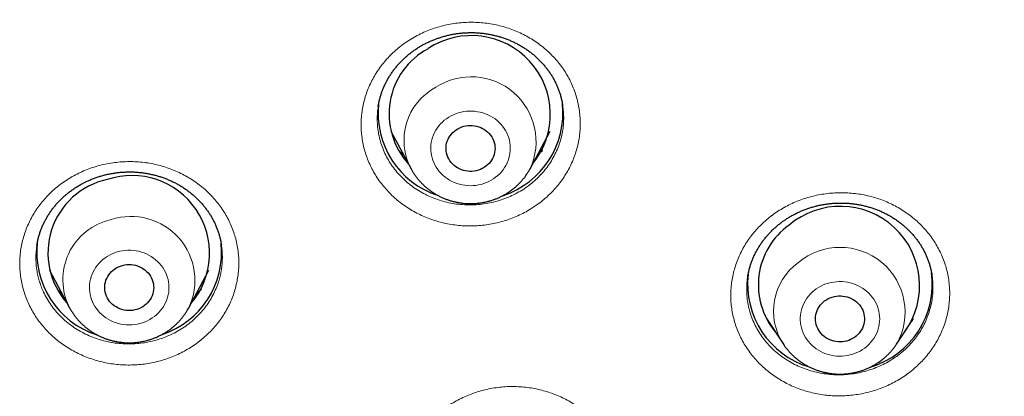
# Model space of a CAD drawing. Header units: millimetres. Extents: x 8 to 436, y 12 to 763.
# Tile 177 of 256: x 237 to 255, y 684 to 691. Entities that reach past the tile are written whole.
import ezdxf

# ---------------------------------------------------------------- set-up
doc = ezdxf.new("R2010")
doc.units = ezdxf.units.MM

msp = doc.modelspace()

# ---------------------------------------------------------------- linework, layer by layer
at = {"color": 7, "linetype": 'Continuous', "lineweight": 30}
for p, q in [((246.734, 689.185), (246.734, 689.187)), ((243.578, 688.716), (243.948, 688.024)), ((246.135, 688.024), (246.505, 688.716)), ((237.078, 686.611), (237.078, 686.609)), ((240.465, 686.621), (240.465, 686.623)), ((237.309, 686.157), (237.678, 685.465)), ((239.866, 685.465), (240.235, 686.157)), ((253.517, 686.059), (253.517, 686.062)), ((239.866, 685.465), (239.864, 685.463)), ((250.479, 685.267), (250.788, 684.797)), ((252.866, 684.797), (253.175, 685.267)), ((250.517, 685.209), (250.506, 685.22))]:
    msp.add_line(p, q, dxfattribs=at)
at = {"color": 252, "linetype": 'Continuous', "lineweight": 0}
for p, q in [((239.864, 685.463), (239.853, 685.443)), ((250.514, 685.213), (250.505, 685.222)), ((253.158, 685.235), (253.148, 685.226))]:
    msp.add_line(p, q, dxfattribs=at)
at = {"color": 252, "linetype": 'Continuous', "lineweight": 0, "flags": 128}
for points in [[(245.421, 687.81), (245.463, 687.836), (245.503, 687.865), (245.541, 687.896), (245.577, 687.93), (245.61, 687.966), (245.64, 688.004), (245.668, 688.043), (245.692, 688.085), (245.713, 688.128), (245.732, 688.172), (245.747, 688.217), (245.758, 688.263), (245.766, 688.31), (245.771, 688.357), (245.772, 688.405), (245.77, 688.452), (245.764, 688.499), (245.755, 688.546), (245.742, 688.592), (245.726, 688.636), (245.707, 688.68), (245.684, 688.723), (245.659, 688.764), (245.631, 688.803), (245.599, 688.84), (245.566, 688.875), (245.529, 688.908), (245.491, 688.938), (245.45, 688.966), (245.407, 688.991), (245.362, 689.014), (245.316, 689.033), (245.269, 689.049), (245.221, 689.062), (245.171, 689.072), (245.121, 689.079), (245.071, 689.083), (245.021, 689.083), (244.97, 689.08), (244.92, 689.074), (244.871, 689.064), (244.822, 689.052), (244.775, 689.036), (244.729, 689.017), (244.684, 688.995), (244.641, 688.971), (244.6, 688.943), (244.56, 688.913), (244.524, 688.881), (244.489, 688.846), (244.458, 688.809), (244.429, 688.771), (244.403, 688.73), (244.38, 688.688), (244.36, 688.644), (244.344, 688.599), (244.33, 688.554), (244.321, 688.507), (244.314, 688.46), (244.311, 688.413), (244.312, 688.366), (244.316, 688.318), (244.323, 688.271), (244.334, 688.225), (244.349, 688.18), (244.366, 688.135), (244.387, 688.092), (244.411, 688.05), (244.438, 688.01), (244.468, 687.972), (244.5, 687.936), (244.535, 687.902), (244.573, 687.87), (244.613, 687.841), (244.655, 687.815), (244.698, 687.791), (244.744, 687.77), (244.79, 687.752), (244.838, 687.738), (244.887, 687.726), (244.937, 687.718), (244.987, 687.712), (245.037, 687.711), (245.088, 687.712), (245.138, 687.717), (245.187, 687.724), (245.237, 687.735), (245.285, 687.75), (245.332, 687.767), (245.377, 687.787), (245.421, 687.81)], [(238.969, 685.177), (239.017, 685.191), (239.064, 685.209), (239.109, 685.229), (239.153, 685.252), (239.195, 685.279), (239.235, 685.307), (239.273, 685.339), (239.309, 685.372), (239.342, 685.408), (239.372, 685.446), (239.399, 685.486), (239.423, 685.528), (239.445, 685.571), (239.463, 685.615), (239.477, 685.66), (239.489, 685.706), (239.497, 685.753), (239.501, 685.8), (239.502, 685.848), (239.5, 685.895), (239.494, 685.942), (239.485, 685.989), (239.472, 686.034), (239.456, 686.079), (239.436, 686.123), (239.414, 686.165), (239.388, 686.206), (239.36, 686.245), (239.328, 686.283), (239.294, 686.318), (239.258, 686.35), (239.219, 686.381), (239.178, 686.408), (239.135, 686.433), (239.091, 686.455), (239.045, 686.475), (238.997, 686.491), (238.949, 686.504), (238.9, 686.514), (238.85, 686.52), (238.799, 686.524), (238.749, 686.524), (238.699, 686.521), (238.649, 686.514), (238.599, 686.505), (238.551, 686.492), (238.503, 686.476), (238.457, 686.457), (238.412, 686.435), (238.369, 686.411), (238.328, 686.383), (238.289, 686.353), (238.252, 686.32), (238.218, 686.286), (238.187, 686.249), (238.158, 686.21), (238.132, 686.169), (238.109, 686.127), (238.09, 686.083), (238.073, 686.038), (238.06, 685.993), (238.051, 685.946), (238.044, 685.899), (238.042, 685.852), (238.042, 685.804), (238.047, 685.757), (238.054, 685.71), (238.065, 685.664), (238.08, 685.619), (238.097, 685.574), (238.118, 685.531), (238.142, 685.49), (238.17, 685.45), (238.199, 685.412), (238.232, 685.375), (238.267, 685.342), (238.305, 685.31), (238.345, 685.281), (238.387, 685.255), (238.431, 685.231), (238.476, 685.21), (238.523, 685.193), (238.571, 685.178), (238.62, 685.167), (238.669, 685.158), (238.719, 685.153), (238.77, 685.151), (238.82, 685.153), (238.87, 685.158), (238.92, 685.166), (238.969, 685.177)], [(252.282, 684.725), (252.321, 684.756), (252.357, 684.789), (252.39, 684.825), (252.421, 684.862), (252.449, 684.902), (252.474, 684.943), (252.496, 684.986), (252.514, 685.03), (252.53, 685.075), (252.542, 685.121), (252.55, 685.167), (252.556, 685.215), (252.557, 685.262), (252.556, 685.309), (252.55, 685.356), (252.542, 685.403), (252.53, 685.449), (252.514, 685.494), (252.496, 685.538), (252.474, 685.581), (252.449, 685.622), (252.421, 685.661), (252.39, 685.699), (252.357, 685.735), (252.321, 685.768), (252.282, 685.799), (252.242, 685.827), (252.199, 685.852), (252.155, 685.875), (252.109, 685.895), (252.062, 685.912), (252.014, 685.925), (251.965, 685.936), (251.915, 685.943), (251.865, 685.947), (251.814, 685.948), (251.764, 685.946), (251.714, 685.94), (251.664, 685.931), (251.616, 685.919), (251.568, 685.904), (251.521, 685.885), (251.476, 685.864), (251.433, 685.84), (251.392, 685.813), (251.352, 685.783), (251.315, 685.751), (251.28, 685.717), (251.248, 685.681), (251.219, 685.642), (251.192, 685.602), (251.169, 685.56), (251.149, 685.516), (251.132, 685.472), (251.118, 685.426), (251.107, 685.38), (251.1, 685.333), (251.097, 685.286), (251.097, 685.238), (251.1, 685.191), (251.107, 685.144), (251.118, 685.098), (251.132, 685.052), (251.149, 685.007), (251.169, 684.964), (251.192, 684.922), (251.219, 684.882), (251.248, 684.843), (251.28, 684.807), (251.315, 684.772), (251.352, 684.74), (251.392, 684.711), (251.433, 684.684), (251.476, 684.66), (251.521, 684.638), (251.568, 684.62), (251.616, 684.605), (251.664, 684.593), (251.714, 684.584), (251.764, 684.578), (251.814, 684.576), (251.865, 684.576), (251.915, 684.58), (251.965, 684.588), (252.014, 684.598), (252.062, 684.612), (252.109, 684.629), (252.155, 684.649), (252.199, 684.671), (252.242, 684.697), (252.282, 684.725)]]:
    msp.add_lwpolyline(points, dxfattribs=at)
at = {"color": 7, "linetype": 'Continuous', "lineweight": 30, "flags": 128}
for points in [[(244.808, 688.758), (244.843, 688.776), (244.879, 688.791), (244.917, 688.803), (244.956, 688.812), (244.995, 688.818), (245.035, 688.82), (245.074, 688.819), (245.114, 688.814), (245.153, 688.807), (245.191, 688.796), (245.228, 688.782), (245.263, 688.765), (245.297, 688.745), (245.329, 688.722), (245.358, 688.697), (245.385, 688.67), (245.41, 688.64), (245.431, 688.609), (245.45, 688.575), (245.465, 688.541), (245.477, 688.505), (245.485, 688.469), (245.49, 688.431), (245.492, 688.394), (245.49, 688.357), (245.484, 688.32), (245.475, 688.283), (245.463, 688.248), (245.447, 688.213), (245.428, 688.18), (245.406, 688.149), (245.381, 688.12), (245.354, 688.093), (245.324, 688.068), (245.292, 688.046), (245.258, 688.026), (245.222, 688.01), (245.185, 687.996), (245.147, 687.986), (245.108, 687.979), (245.068, 687.975), (245.029, 687.974), (244.989, 687.977), (244.95, 687.983), (244.911, 687.992), (244.873, 688.005), (244.837, 688.02), (244.803, 688.039), (244.77, 688.06), (244.739, 688.084), (244.711, 688.11), (244.685, 688.139), (244.662, 688.169), (244.642, 688.202), (244.626, 688.236), (244.612, 688.271), (244.602, 688.307), (244.595, 688.344), (244.592, 688.381), (244.592, 688.418), (244.596, 688.456), (244.603, 688.492), (244.614, 688.529), (244.628, 688.564), (244.645, 688.597), (244.666, 688.629), (244.689, 688.66), (244.715, 688.688), (244.744, 688.714), (244.775, 688.737), (244.808, 688.758)], [(238.65, 686.245), (238.689, 686.254), (238.729, 686.259), (238.768, 686.261), (238.808, 686.259), (238.848, 686.255), (238.887, 686.247), (238.925, 686.236), (238.961, 686.221), (238.997, 686.204), (239.03, 686.184), (239.062, 686.161), (239.091, 686.136), (239.118, 686.108), (239.142, 686.078), (239.163, 686.047), (239.181, 686.013), (239.196, 685.979), (239.208, 685.943), (239.216, 685.906), (239.221, 685.869), (239.222, 685.832), (239.22, 685.794), (239.214, 685.757), (239.204, 685.721), (239.192, 685.686), (239.176, 685.651), (239.157, 685.618), (239.134, 685.587), (239.11, 685.558), (239.082, 685.531), (239.052, 685.507), (239.02, 685.485), (238.985, 685.466), (238.95, 685.449), (238.912, 685.436), (238.874, 685.426), (238.835, 685.419), (238.795, 685.416), (238.755, 685.415), (238.716, 685.418), (238.677, 685.425), (238.638, 685.434), (238.601, 685.447), (238.564, 685.463), (238.53, 685.481), (238.497, 685.503), (238.467, 685.527), (238.439, 685.553), (238.413, 685.582), (238.391, 685.613), (238.371, 685.645), (238.355, 685.68), (238.341, 685.715), (238.331, 685.751), (238.325, 685.788), (238.322, 685.825), (238.323, 685.863), (238.327, 685.9), (238.334, 685.937), (238.345, 685.973), (238.36, 686.007), (238.377, 686.041), (238.398, 686.073), (238.421, 686.103), (238.448, 686.131), (238.477, 686.157), (238.508, 686.18), (238.541, 686.201), (238.576, 686.219), (238.613, 686.233), (238.65, 686.245)], [(251.546, 685.592), (251.579, 685.614), (251.613, 685.634), (251.649, 685.65), (251.686, 685.663), (251.724, 685.674), (251.763, 685.68), (251.803, 685.684), (251.843, 685.684), (251.882, 685.682), (251.922, 685.675), (251.96, 685.666), (251.998, 685.653), (252.034, 685.637), (252.068, 685.619), (252.101, 685.597), (252.131, 685.573), (252.159, 685.547), (252.185, 685.518), (252.208, 685.487), (252.227, 685.455), (252.244, 685.421), (252.257, 685.386), (252.267, 685.349), (252.274, 685.313), (252.277, 685.275), (252.276, 685.238), (252.272, 685.201), (252.265, 685.164), (252.254, 685.128), (252.24, 685.093), (252.222, 685.059), (252.201, 685.027), (252.178, 684.997), (252.152, 684.969), (252.123, 684.943), (252.092, 684.92), (252.059, 684.899), (252.023, 684.881), (251.987, 684.867), (251.949, 684.855), (251.91, 684.846), (251.871, 684.841), (251.831, 684.839), (251.791, 684.84), (251.752, 684.845), (251.713, 684.853), (251.675, 684.864), (251.638, 684.878), (251.603, 684.895), (251.569, 684.915), (251.538, 684.938), (251.508, 684.963), (251.481, 684.991), (251.457, 685.021), (251.436, 685.052), (251.418, 685.086), (251.403, 685.12), (251.391, 685.156), (251.383, 685.193), (251.378, 685.23), (251.377, 685.267), (251.379, 685.305), (251.385, 685.342), (251.394, 685.378), (251.407, 685.413), (251.423, 685.448), (251.442, 685.481), (251.464, 685.512), (251.489, 685.541), (251.516, 685.568), (251.546, 685.592)]]:
    msp.add_lwpolyline(points, dxfattribs=at)
at = {"color": 7, "linetype": 'Continuous', "lineweight": 30}
for centre, radius, start, end in [((245.06, 689.024), 1.447, 320.785, 123.4647), ((244.908, 689.03), 1.363, 118.2741, 222.4765), ((244.936, 689.044), 1.592, 173.5874, 252.0259), ((245.147, 689.044), 1.591, 288.2554, 6.2728), ((238.663, 686.473), 1.383, 102.3514, 221.856), ((238.821, 686.471), 1.427, 319.7916, 108.5459), ((251.834, 685.875), 1.456, 324.307, 130.2953), ((251.684, 685.887), 1.356, 125.7876, 219.4294), ((238.666, 686.485), 1.592, 173.4902, 252.0499), ((238.878, 686.486), 1.592, 288.2578, 5.9976), ((251.723, 685.903), 1.593, 173.5536, 253.2144), ((251.928, 685.904), 1.595, 286.6705, 7.5805)]:
    msp.add_arc(centre, radius, start, end, dxfattribs=at)
at = {"color": 252, "linetype": 'Continuous', "lineweight": 0}
for centre, radius, start, end in [((245.053, 688.522), 1.192, 335.3129, 122.8769), ((244.935, 688.542), 1.115, 118.3539, 208.2683), ((238.688, 685.981), 1.135, 102.5616, 207.0526), ((238.804, 685.971), 1.175, 334.5376, 107.9734), ((251.831, 685.386), 1.191, 330.3639, 130.0307), ((251.711, 685.403), 1.104, 125.779, 213.3774)]:
    msp.add_arc(centre, radius, start, end, dxfattribs=at)
at = {"color": 7, "linetype": 'Continuous', "lineweight": 30}
for points, knots in [([(253.574, 669.976), (253.586, 669.982), (253.728, 670.049), (253.994, 670.18), (254.37, 670.367), (254.722, 670.546), (255.053, 670.718), (255.364, 670.882), (255.663, 671.043), (255.953, 671.201), (256.232, 671.356), (256.5, 671.508), (256.759, 671.656), (257.007, 671.8), (257.246, 671.94), (257.475, 672.076), (257.694, 672.208), (257.899, 672.334), (258.092, 672.452), (258.272, 672.565), (258.444, 672.673), (258.607, 672.776), (258.766, 672.878), (258.92, 672.977), (259.068, 673.074), (259.207, 673.165), (259.337, 673.25), (259.457, 673.331), (259.571, 673.407), (259.678, 673.479), (259.777, 673.546), (259.866, 673.607), (259.944, 673.66), (260.012, 673.707), (260.069, 673.746), (260.12, 673.781), (260.168, 673.814), (260.22, 673.851), (260.277, 673.89), (260.325, 673.924), (260.363, 673.95), (260.389, 673.969), (260.412, 673.985), (260.431, 673.998), (260.443, 674.006), (260.45, 674.011), (260.459, 674.018), (260.476, 674.03), (260.503, 674.049), (260.538, 674.074), (260.581, 674.104), (260.632, 674.14), (260.691, 674.183), (260.76, 674.231), (260.837, 674.287), (260.922, 674.348), (261.016, 674.417), (261.118, 674.491), (261.227, 674.57), (261.343, 674.656), (261.467, 674.748), (261.659, 674.892), (261.915, 675.085), (262.227, 675.326), (262.57, 675.595), (262.942, 675.892), (263.34, 676.217), (263.726, 676.54), (264.103, 676.862), (264.466, 677.179), (264.818, 677.492), (265.157, 677.801), (265.489, 678.109), (265.848, 678.449), (266.234, 678.822), (266.645, 679.231), (267.047, 679.64), (267.342, 679.948), (267.536, 680.153), (267.629, 680.253), (267.718, 680.349), (267.795, 680.431), (267.858, 680.5), (267.91, 680.556), (267.956, 680.607), (267.997, 680.651), (268.032, 680.69), (268.062, 680.723), (268.086, 680.749), (268.104, 680.769), (268.117, 680.784), (268.129, 680.797), (268.145, 680.814), (268.171, 680.843), (268.209, 680.885), (268.258, 680.94), (268.314, 681.003), (268.377, 681.073), (268.446, 681.151), (268.522, 681.236), (268.601, 681.327), (268.684, 681.422), (268.77, 681.521), (268.86, 681.624), (268.951, 681.73), (269.041, 681.837), (269.209, 682.034), (269.45, 682.323), (269.762, 682.704), (270.065, 683.084), (270.36, 683.46), (270.648, 683.836), (270.934, 684.217), (271.219, 684.607), (271.506, 685.007), (271.793, 685.417), (272.006, 685.73), (272.148, 685.941), (272.219, 686.047), (272.29, 686.153), (272.361, 686.261), (272.431, 686.368), (272.499, 686.472), (272.565, 686.573), (272.627, 686.67), (272.685, 686.76), (272.737, 686.842), (272.783, 686.914), (272.821, 686.974), (272.851, 687.023), (272.876, 687.061), (272.896, 687.093), (272.912, 687.119), (272.924, 687.138), (272.935, 687.155), (272.946, 687.174), (272.962, 687.199), (272.981, 687.23), (273.004, 687.267), (273.034, 687.314), (273.07, 687.373), (273.113, 687.444), (273.163, 687.524), (273.217, 687.614), (273.277, 687.713), (273.341, 687.819), (273.408, 687.931), (273.476, 688.045), (273.544, 688.16), (273.611, 688.274), (273.702, 688.43), (273.816, 688.628), (273.951, 688.866), (274.079, 689.095), (274.194, 689.303), (274.296, 689.489), (274.386, 689.656), (274.472, 689.818), (274.556, 689.977), (274.65, 690.156), (274.755, 690.359), (274.872, 690.588), (274.99, 690.823), (275.109, 691.064), (275.23, 691.311), (275.352, 691.567), (275.454, 691.782), (275.533, 691.952), (275.588, 692.073), (275.641, 692.189), (275.691, 692.297), (275.737, 692.399), (275.779, 692.493), (275.817, 692.581), (275.853, 692.66), (275.885, 692.733), (275.913, 692.798), (275.938, 692.855), (275.96, 692.906), (275.979, 692.949), (275.993, 692.981), (276.003, 693.005), (276.011, 693.024), (276.02, 693.044), (276.031, 693.069), (276.044, 693.1), (276.059, 693.136), (276.079, 693.183), (276.104, 693.24), (276.133, 693.31), (276.167, 693.389), (276.203, 693.477), (276.243, 693.574), (276.287, 693.679), (276.333, 693.791), (276.38, 693.908), (276.469, 694.129), (276.596, 694.451), (276.768, 694.902), (276.944, 695.378), (277.122, 695.881), (277.261, 696.288), (277.363, 696.595), (277.43, 696.801), (277.493, 696.998), (277.552, 697.186), (277.608, 697.365), (277.66, 697.535), (277.701, 697.671), (277.732, 697.776), (277.755, 697.853), (277.776, 697.927), (277.797, 697.998), (277.816, 698.064), (277.834, 698.125), (277.85, 698.18), (277.863, 698.228), (277.875, 698.269), (277.887, 698.312), (277.902, 698.365), (277.92, 698.427), (277.94, 698.5), (277.963, 698.583), (277.988, 698.675), (278.017, 698.78), (278.048, 698.897), (278.083, 699.027), (278.12, 699.168), (278.159, 699.318), (278.199, 699.475), (278.238, 699.635), (278.301, 699.888), (278.384, 700.236), (278.485, 700.679), (278.582, 701.126), (278.653, 701.471), (278.701, 701.715), (278.728, 701.856), (278.755, 701.995), (278.78, 702.127), (278.803, 702.252), (278.824, 702.369), (278.843, 702.477), (278.861, 702.575), (278.876, 702.662), (278.889, 702.737), (278.899, 702.797), (278.906, 702.841), (278.912, 702.873), (278.916, 702.899), (278.92, 702.923), (278.924, 702.949), (278.93, 702.984), (278.937, 703.027), (278.946, 703.078), (278.955, 703.135), (278.966, 703.201), (278.977, 703.274), (278.989, 703.351), (279.001, 703.43), (279.014, 703.508), (279.046, 703.725), (279.092, 704.039), (279.147, 704.451), (279.194, 704.825), (279.238, 705.206), (279.28, 705.596), (279.309, 705.892), (279.327, 706.092), (279.336, 706.19), (279.344, 706.282), (279.351, 706.366), (279.357, 706.437), (279.362, 706.498), (279.366, 706.548), (279.369, 706.587), (279.371, 706.614), (279.372, 706.632), (279.373, 706.646), (279.375, 706.663), (279.377, 706.688), (279.379, 706.719), (279.383, 706.775), (279.389, 706.855), (279.397, 706.971), (279.407, 707.108), (279.417, 707.265), (279.427, 707.434), (279.437, 707.614), (279.446, 707.779), (279.453, 707.929), (279.459, 708.062), (279.465, 708.198), (279.47, 708.339), (279.475, 708.482), (279.479, 708.602), (279.482, 708.698), (279.484, 708.768), (279.485, 708.834), (279.487, 708.897), (279.488, 708.955), (279.489, 709.008), (279.49, 709.052), (279.491, 709.084), (279.491, 709.105), (279.492, 709.125), (279.492, 709.147), (279.492, 709.178), (279.493, 709.216), (279.494, 709.265), (279.495, 709.326), (279.496, 709.397), (279.496, 709.474), (279.497, 709.564), (279.498, 709.661), (279.498, 709.756), (279.499, 709.833), (279.499, 709.896), (279.499, 709.947), (279.499, 709.99), (279.498, 710.026), (279.498, 710.059), (279.498, 710.079), (279.498, 710.088)], [0, 0, 0, 0, 0.0007728, 0.0091228, 0.0172311, 0.0250978, 0.0320966, 0.0388923, 0.0454848, 0.0518742, 0.0580604, 0.0640434, 0.0698233, 0.0753999, 0.0807733, 0.0859434, 0.0909103, 0.0956739, 0.0999791, 0.1041036, 0.1080474, 0.1118104, 0.1153927, 0.1190458, 0.1224895, 0.1257239, 0.128749, 0.1315648, 0.1341713, 0.1367553, 0.1390942, 0.1411883, 0.1430373, 0.1446414, 0.1460004, 0.147083, 0.1482146, 0.1494551, 0.1508043, 0.1522624, 0.1528761, 0.1535072, 0.1541125, 0.1545585, 0.1548357, 0.1549519, 0.1550487, 0.1554844, 0.1561689, 0.1569903, 0.1580099, 0.1592279, 0.1606442, 0.16229, 0.1641414, 0.1661983, 0.1684609, 0.1709291, 0.1735533, 0.1763758, 0.1793967, 0.1826151, 0.190424, 0.1981371, 0.2057543, 0.2159868, 0.2260411, 0.2359171, 0.2456148, 0.2551343, 0.2643102, 0.2733143, 0.282172, 0.2909637, 0.3024719, 0.3138754, 0.3251745, 0.336369, 0.3391113, 0.3418472, 0.3444666, 0.3468269, 0.3484993, 0.3500115, 0.3513633, 0.3525549, 0.3535863, 0.3544573, 0.3551681, 0.3557185, 0.3560386, 0.356331, 0.3567838, 0.3574065, 0.3586628, 0.3601191, 0.3617754, 0.3636318, 0.3656883, 0.3679448, 0.3704014, 0.372829, 0.3754248, 0.3781715, 0.3809401, 0.3837041, 0.3864636, 0.3962813, 0.4060404, 0.415741, 0.4251334, 0.4344707, 0.443885, 0.4534775, 0.4632484, 0.4731975, 0.4833249, 0.4858476, 0.4883812, 0.4909256, 0.4934809, 0.4960469, 0.4985673, 0.50091, 0.5032754, 0.5054192, 0.5073413, 0.5090418, 0.5105206, 0.5115836, 0.5124928, 0.5132479, 0.5138492, 0.5142966, 0.5146176, 0.5150379, 0.5156222, 0.5163516, 0.5172252, 0.5182431, 0.5196859, 0.5213449, 0.5232202, 0.5253118, 0.5276197, 0.5301438, 0.5327218, 0.5354218, 0.5380885, 0.5407163, 0.5433052, 0.5489437, 0.5543883, 0.559639, 0.5646959, 0.5686018, 0.5723836, 0.5760414, 0.5795916, 0.5832151, 0.5881456, 0.5932865, 0.5986379, 0.6039423, 0.6094385, 0.6151264, 0.6210061, 0.6237083, 0.6264123, 0.6289698, 0.6313654, 0.6335991, 0.635671, 0.6375809, 0.6393289, 0.6409149, 0.6423391, 0.6436014, 0.6447017, 0.6456402, 0.6464028, 0.6468577, 0.6472061, 0.6476328, 0.6481803, 0.6488488, 0.6496381, 0.6505484, 0.6518786, 0.6534038, 0.655124, 0.6570392, 0.6591494, 0.6614117, 0.6638621, 0.6664369, 0.6690114, 0.6781749, 0.6872903, 0.6980792, 0.7087998, 0.7194523, 0.7239817, 0.7283459, 0.7325116, 0.7364789, 0.7402477, 0.743818, 0.7471898, 0.7488436, 0.750445, 0.7519942, 0.753491, 0.7549053, 0.756145, 0.757374, 0.7583519, 0.759121, 0.7599701, 0.7610799, 0.7623931, 0.7639124, 0.7656378, 0.7675693, 0.769707, 0.7721825, 0.7748868, 0.7778201, 0.7809822, 0.7842864, 0.7875963, 0.7909104, 0.8000453, 0.8092113, 0.8184083, 0.8276364, 0.8305431, 0.8334529, 0.8363426, 0.83906, 0.8415771, 0.8440277, 0.846253, 0.848253, 0.8500276, 0.8515768, 0.8529006, 0.8536652, 0.8543271, 0.8548643, 0.8552668, 0.8557524, 0.8564626, 0.8573973, 0.8583995, 0.8595737, 0.8609198, 0.8624378, 0.8640378, 0.8656375, 0.8672369, 0.868836, 0.8788799, 0.8864178, 0.8939755, 0.9016942, 0.9095941, 0.9176751, 0.9196941, 0.921723, 0.9236257, 0.9253075, 0.9267684, 0.9279882, 0.928995, 0.9297887, 0.9303694, 0.9306381, 0.9308566, 0.931203, 0.9316961, 0.932336, 0.9331114, 0.9350795, 0.9371772, 0.9401326, 0.9433121, 0.9467158, 0.9503265, 0.954122, 0.9567073, 0.9593719, 0.9621157, 0.9649387, 0.967841, 0.9707394, 0.9722202, 0.9736246, 0.9749526, 0.9762042, 0.9773793, 0.9784781, 0.9794202, 0.9799877, 0.9804033, 0.9807151, 0.9811591, 0.9817668, 0.9825382, 0.9834733, 0.9847075, 0.9861446, 0.9877522, 0.9893082, 0.991565, 0.9935916, 0.9949737, 0.9962238, 0.9973417, 0.998088, 0.998759, 0.9993843, 1, 1, 1, 1]), ([(243.345, 689.164), (243.346, 689.167), (243.349, 689.193), (243.358, 689.24), (243.374, 689.306), (243.392, 689.371), (243.413, 689.435), (243.438, 689.498), (243.465, 689.56), (243.495, 689.621), (243.527, 689.681), (243.563, 689.74), (243.601, 689.797), (243.642, 689.853), (243.685, 689.907), (243.731, 689.959), (243.779, 690.009), (243.83, 690.058), (243.882, 690.105), (243.937, 690.149), (243.993, 690.191), (244.052, 690.232), (244.112, 690.269), (244.174, 690.305), (244.238, 690.338), (244.302, 690.368), (244.368, 690.396), (244.436, 690.421), (244.504, 690.444), (244.574, 690.464), (244.644, 690.481), (244.715, 690.496), (244.787, 690.507), (244.859, 690.516), (244.931, 690.522), (245.004, 690.526), (245.076, 690.526), (245.149, 690.524), (245.221, 690.519), (245.293, 690.511), (245.365, 690.5), (245.436, 690.486), (245.506, 690.47), (245.576, 690.451), (245.644, 690.429), (245.711, 690.405), (245.777, 690.378), (245.842, 690.348), (245.905, 690.316), (245.967, 690.282), (246.027, 690.245), (246.086, 690.205), (246.142, 690.164), (246.196, 690.121), (246.249, 690.075), (246.299, 690.027), (246.347, 689.977), (246.393, 689.925), (246.437, 689.872), (246.477, 689.817), (246.515, 689.761), (246.551, 689.704), (246.583, 689.644), (246.613, 689.584), (246.641, 689.522), (246.665, 689.458), (246.687, 689.394), (246.705, 689.329), (246.721, 689.264), (246.73, 689.217), (246.734, 689.191), (246.734, 689.187)], [0, 0, 0, 0, 0.00208, 0.017165, 0.032262, 0.047322, 0.062326, 0.077304, 0.092262, 0.107206, 0.122141, 0.137075, 0.152012, 0.166959, 0.181885, 0.196744, 0.211597, 0.226454, 0.24131, 0.256162, 0.271006, 0.285838, 0.300655, 0.315449, 0.330193, 0.344939, 0.359696, 0.374462, 0.389233, 0.404003, 0.41877, 0.433528, 0.448278, 0.463002, 0.477741, 0.492468, 0.507191, 0.521916, 0.536649, 0.551397, 0.566166, 0.580965, 0.595762, 0.610491, 0.625217, 0.639946, 0.654684, 0.669435, 0.684203, 0.698994, 0.713812, 0.728641, 0.743345, 0.758139, 0.772999, 0.787907, 0.802843, 0.817785, 0.832707, 0.847589, 0.862408, 0.87717, 0.892069, 0.907071, 0.922145, 0.937258, 0.952378, 0.967459, 0.98247, 0.99738, 1, 1, 1, 1]), ([(243.816, 688.271), (243.804, 688.282), (243.773, 688.308), (243.742, 688.338), (243.723, 688.357), (243.721, 688.36)], [0, 0, 0, 0, 0.378983, 0.919667, 1, 1, 1, 1]), ([(246.364, 688.365), (246.361, 688.362), (246.342, 688.341), (246.311, 688.312), (246.282, 688.287), (246.271, 688.278)], [0, 0, 0, 0, 0.10855, 0.665516, 1, 1, 1, 1]), ([(237.077, 686.611), (237.079, 686.625), (237.084, 686.66), (237.096, 686.717), (237.113, 686.783), (237.133, 686.847), (237.156, 686.911), (237.181, 686.973), (237.21, 687.035), (237.241, 687.095), (237.276, 687.155), (237.313, 687.213), (237.352, 687.269), (237.394, 687.323), (237.438, 687.376), (237.485, 687.427), (237.534, 687.477), (237.586, 687.524), (237.639, 687.569), (237.695, 687.612), (237.752, 687.654), (237.812, 687.692), (237.873, 687.729), (237.935, 687.762), (238, 687.794), (238.065, 687.823), (238.132, 687.849), (238.2, 687.873), (238.269, 687.894), (238.339, 687.913), (238.41, 687.929), (238.481, 687.941), (238.553, 687.952), (238.625, 687.959), (238.697, 687.963), (238.77, 687.965), (238.843, 687.964), (238.915, 687.96), (238.987, 687.953), (239.059, 687.944), (239.13, 687.931), (239.201, 687.916), (239.271, 687.898), (239.339, 687.878), (239.407, 687.855), (239.474, 687.829), (239.54, 687.8), (239.604, 687.769), (239.667, 687.736), (239.728, 687.7), (239.787, 687.662), (239.844, 687.622), (239.9, 687.579), (239.953, 687.535), (240.005, 687.488), (240.054, 687.439), (240.101, 687.388), (240.145, 687.336), (240.187, 687.282), (240.227, 687.226), (240.264, 687.169), (240.298, 687.11), (240.33, 687.05), (240.358, 686.989), (240.384, 686.926), (240.407, 686.863), (240.427, 686.8), (240.444, 686.735), (240.457, 686.676), (240.463, 686.638), (240.465, 686.623)], [0, 0, 0, 0, 0.0091281, 0.0241849, 0.0392281, 0.05426, 0.0692832, 0.0843007, 0.099316, 0.1143334, 0.1293577, 0.144322, 0.1592438, 0.1741363, 0.1890066, 0.2038621, 0.2187101, 0.2335575, 0.2484116, 0.2632777, 0.2781236, 0.2929056, 0.307689, 0.3224805, 0.3372764, 0.3520721, 0.3668636, 0.3816472, 0.3964197, 0.4111731, 0.4258834, 0.440599, 0.4553295, 0.4700719, 0.4848224, 0.4995765, 0.5143294, 0.5290773, 0.543819, 0.5585407, 0.5732773, 0.5880063, 0.6027345, 0.6174691, 0.6322154, 0.6469804, 0.6617716, 0.6765972, 0.6914278, 0.7061894, 0.7209527, 0.7357248, 0.7505101, 0.7653139, 0.780141, 0.7949962, 0.8098841, 0.8247855, 0.8395675, 0.8544488, 0.8693985, 0.8843973, 0.8994246, 0.9144593, 0.9294739, 0.9444474, 0.9593584, 0.9742393, 0.9892216, 1, 1, 1, 1]), ([(243.949, 688.023), (243.953, 688.015), (243.967, 687.989), (243.992, 687.947), (244.026, 687.897), (244.062, 687.849), (244.101, 687.802), (244.142, 687.757), (244.186, 687.715), (244.231, 687.674), (244.279, 687.636), (244.329, 687.6), (244.38, 687.567), (244.433, 687.536), (244.488, 687.508), (244.544, 687.482), (244.602, 687.459), (244.66, 687.439), (244.72, 687.422), (244.78, 687.408), (244.842, 687.397), (244.903, 687.389), (244.965, 687.383), (245.028, 687.381), (245.09, 687.382), (245.152, 687.386), (245.214, 687.393), (245.276, 687.403), (245.336, 687.416), (245.397, 687.431), (245.456, 687.45), (245.514, 687.472), (245.571, 687.496), (245.623, 687.522), (245.655, 687.539), (245.669, 687.547)], [0, 0, 0, 0, 0.013991, 0.044616, 0.075271, 0.105957, 0.136677, 0.16743, 0.198218, 0.229041, 0.2599, 0.290793, 0.32172, 0.352679, 0.38367, 0.414692, 0.445741, 0.476816, 0.507915, 0.539035, 0.570175, 0.601332, 0.632503, 0.663686, 0.694877, 0.726075, 0.757276, 0.788477, 0.819675, 0.850867, 0.882051, 0.913223, 0.94438, 0.975521, 1, 1, 1, 1]), ([(245.669, 687.547), (245.681, 687.554), (245.711, 687.572), (245.757, 687.602), (245.806, 687.638), (245.854, 687.676), (245.9, 687.717), (245.944, 687.76), (245.985, 687.805), (246.024, 687.852), (246.06, 687.901), (246.094, 687.952), (246.119, 687.993), (246.131, 688.018), (246.135, 688.025)], [0, 0, 0, 0, 0.060864, 0.151664, 0.242425, 0.333101, 0.423686, 0.514174, 0.604562, 0.694846, 0.785023, 0.875092, 0.965054, 1, 1, 1, 1]), ([(250.752, 687.035), (250.761, 687.042), (250.79, 687.063), (250.838, 687.096), (250.898, 687.134), (250.96, 687.169), (251.023, 687.202), (251.088, 687.233), (251.154, 687.261), (251.221, 687.286), (251.29, 687.309), (251.359, 687.329), (251.429, 687.347), (251.5, 687.361), (251.572, 687.373), (251.644, 687.382), (251.716, 687.389), (251.789, 687.392), (251.862, 687.393), (251.934, 687.391), (252.006, 687.386), (252.078, 687.378), (252.149, 687.368), (252.219, 687.354), (252.29, 687.338), (252.359, 687.319), (252.428, 687.298), (252.496, 687.274), (252.562, 687.247), (252.626, 687.218), (252.689, 687.186), (252.75, 687.152), (252.81, 687.116), (252.869, 687.077), (252.925, 687.035), (252.98, 686.992), (253.033, 686.946), (253.083, 686.898), (253.131, 686.849), (253.177, 686.798), (253.219, 686.746), (253.26, 686.691), (253.298, 686.635), (253.334, 686.577), (253.367, 686.518), (253.397, 686.457), (253.424, 686.395), (253.449, 686.333), (253.47, 686.269), (253.488, 686.205), (253.503, 686.14), (253.513, 686.091), (253.517, 686.064), (253.518, 686.059)], [0, 0, 0, 0, 0.009878, 0.029968, 0.050005, 0.070012, 0.09, 0.109983, 0.129972, 0.149976, 0.170005, 0.19006, 0.210086, 0.22997, 0.249936, 0.269962, 0.290023, 0.310096, 0.330145, 0.350145, 0.37007, 0.389912, 0.40975, 0.429717, 0.449796, 0.469944, 0.490118, 0.510265, 0.530334, 0.550283, 0.570092, 0.589943, 0.609982, 0.630148, 0.6504, 0.670693, 0.69098, 0.711204, 0.731325, 0.75131, 0.771314, 0.791515, 0.811815, 0.832188, 0.852607, 0.873043, 0.893461, 0.913833, 0.934135, 0.954441, 0.974859, 0.995282, 1, 1, 1, 1]), ([(250.132, 686.028), (250.132, 686.034), (250.136, 686.061), (250.146, 686.111), (250.162, 686.176), (250.18, 686.241), (250.202, 686.305), (250.227, 686.369), (250.254, 686.431), (250.285, 686.492), (250.318, 686.552), (250.353, 686.61), (250.391, 686.667), (250.432, 686.722), (250.476, 686.776), (250.522, 686.828), (250.57, 686.878), (250.62, 686.927), (250.673, 686.973), (250.717, 687.009), (250.744, 687.029), (250.752, 687.035)], [0, 0, 0, 0, 0.014872, 0.071428, 0.128332, 0.185371, 0.242474, 0.299557, 0.356535, 0.413338, 0.4699, 0.526301, 0.582366, 0.638814, 0.695163, 0.751443, 0.807684, 0.863918, 0.92018, 0.976496, 1, 1, 1, 1]), ([(237.545, 685.714), (237.531, 685.726), (237.499, 685.754), (237.469, 685.783), (237.452, 685.8), (237.452, 685.801)], [0, 0, 0, 0, 0.436011, 0.987967, 1, 1, 1, 1]), ([(240.096, 685.806), (240.09, 685.801), (240.068, 685.778), (240.037, 685.749), (240.01, 685.726), (240.001, 685.718)], [0, 0, 0, 0, 0.182504, 0.7295, 1, 1, 1, 1]), ([(237.678, 685.465), (237.68, 685.462), (237.691, 685.441), (237.713, 685.403), (237.746, 685.353), (237.781, 685.304), (237.819, 685.257), (237.86, 685.212), (237.903, 685.168), (237.948, 685.127), (237.995, 685.088), (238.044, 685.052), (238.095, 685.018), (238.147, 684.986), (238.202, 684.957), (238.257, 684.931), (238.315, 684.907), (238.373, 684.886), (238.432, 684.868), (238.492, 684.853), (238.553, 684.841), (238.615, 684.832), (238.677, 684.826), (238.739, 684.822), (238.801, 684.822), (238.864, 684.825), (238.926, 684.831), (238.987, 684.84), (239.044, 684.851), (239.08, 684.86), (239.096, 684.864)], [0, 0, 0, 0, 0.006679, 0.043311, 0.079976, 0.116679, 0.15342, 0.190202, 0.227025, 0.263891, 0.300798, 0.337747, 0.374737, 0.411767, 0.448835, 0.485939, 0.523077, 0.560248, 0.597447, 0.634673, 0.671924, 0.709195, 0.746484, 0.783788, 0.821105, 0.858429, 0.895758, 0.933088, 0.970416, 1, 1, 1, 1]), ([(239.096, 684.864), (239.11, 684.868), (239.143, 684.877), (239.195, 684.894), (239.253, 684.916), (239.31, 684.941), (239.365, 684.969), (239.419, 684.999), (239.472, 685.032), (239.522, 685.068), (239.57, 685.105), (239.617, 685.146), (239.661, 685.188), (239.703, 685.232), (239.743, 685.279), (239.78, 685.327), (239.814, 685.377), (239.842, 685.422), (239.858, 685.451), (239.864, 685.463)], [0, 0, 0, 0, 0.040912, 0.102559, 0.164199, 0.225809, 0.287384, 0.348919, 0.410408, 0.471845, 0.533227, 0.594548, 0.655805, 0.716994, 0.778114, 0.839162, 0.900137, 0.96104, 1, 1, 1, 1]), ([(253.156, 685.232), (253.155, 685.23), (253.151, 685.227), (253.148, 685.224), (253.146, 685.222)], [0, 0, 0, 0, 0.4492998, 1, 1, 1, 1]), ([(250.789, 684.796), (250.791, 684.793), (250.803, 684.773), (250.829, 684.738), (250.866, 684.691), (250.906, 684.645), (250.948, 684.601), (250.993, 684.56), (251.039, 684.521), (251.088, 684.483), (251.139, 684.449), (251.191, 684.417), (251.245, 684.387), (251.3, 684.36), (251.357, 684.336), (251.415, 684.314), (251.474, 684.296), (251.534, 684.28), (251.595, 684.267), (251.657, 684.257), (251.719, 684.251), (251.781, 684.247), (251.843, 684.246), (251.905, 684.248), (251.967, 684.254), (252.029, 684.262), (252.09, 684.273), (252.151, 684.288), (252.211, 684.305), (252.27, 684.325), (252.327, 684.348), (252.384, 684.374), (252.438, 684.403), (252.492, 684.434), (252.54, 684.465), (252.569, 684.487), (252.582, 684.496)], [0, 0, 0, 0, 0.00454, 0.034542, 0.064575, 0.09464, 0.12474, 0.154874, 0.185042, 0.215245, 0.245481, 0.275749, 0.306049, 0.33638, 0.366738, 0.397123, 0.427533, 0.457965, 0.488417, 0.518886, 0.549371, 0.579869, 0.610377, 0.640892, 0.671412, 0.701933, 0.732453, 0.762969, 0.793478, 0.823977, 0.854463, 0.884934, 0.915387, 0.945819, 0.976227, 1, 1, 1, 1]), ([(252.582, 684.496), (252.593, 684.505), (252.62, 684.525), (252.662, 684.561), (252.707, 684.603), (252.749, 684.647), (252.789, 684.693), (252.827, 684.741), (252.852, 684.776), (252.865, 684.795), (252.866, 684.798)], [0, 0, 0, 0, 0.099188, 0.246217, 0.39316, 0.539943, 0.686559, 0.833004, 0.979275, 1, 1, 1, 1])]:
    msp.add_open_spline(points, degree=3, knots=knots, dxfattribs=at)
at = {"color": 252, "linetype": 'Continuous', "lineweight": 0}
for points, knots in [([(277.499, 709.23), (277.48, 708.299), (277.442, 706.436), (277.138, 703.65), (276.654, 700.884), (275.977, 698.153), (275.113, 695.473), (274.065, 692.857), (272.837, 690.31), (271.432, 687.842), (269.855, 685.462), (268.118, 683.182), (266.229, 681.017), (264.23, 679.012), (262.138, 677.164), (259.965, 675.471), (257.678, 673.908), (255.299, 672.468), (253.639, 671.629), (252.811, 671.211)], [0, 0, 0, 0, 0.059647, 0.119293, 0.179195, 0.239108, 0.298754, 0.35839, 0.418037, 0.477683, 0.537584, 0.597497, 0.657143, 0.716779, 0.77332, 0.829847, 0.88658, 0.943426, 1, 1, 1, 1]), ([(246.09, 687.249), (246.052, 687.228), (245.973, 687.185), (245.851, 687.131), (245.724, 687.083), (245.595, 687.044), (245.464, 687.012), (245.33, 686.99), (245.195, 686.975), (245.059, 686.969), (244.923, 686.972), (244.788, 686.983), (244.654, 687.003), (244.522, 687.031), (244.392, 687.067), (244.265, 687.111), (244.142, 687.163), (244.023, 687.223), (243.908, 687.29), (243.798, 687.364), (243.694, 687.445), (243.597, 687.532), (243.506, 687.626), (243.422, 687.725), (243.345, 687.829), (243.276, 687.937), (243.215, 688.05), (243.162, 688.166), (243.118, 688.286), (243.083, 688.408), (243.057, 688.532), (243.039, 688.657), (243.031, 688.783), (243.032, 688.91), (243.043, 689.036), (243.062, 689.161), (243.09, 689.285), (243.127, 689.407), (243.174, 689.526), (243.228, 689.643), (243.291, 689.755), (243.361, 689.863), (243.44, 689.967), (243.526, 690.066), (243.618, 690.159), (243.718, 690.246), (243.824, 690.328), (243.938, 690.403), (244.058, 690.472), (244.182, 690.532), (244.308, 690.584), (244.437, 690.627), (244.568, 690.662), (244.701, 690.688), (244.835, 690.706), (244.97, 690.716), (245.106, 690.717), (245.242, 690.71), (245.377, 690.694), (245.51, 690.67), (245.64, 690.637), (245.769, 690.596), (245.894, 690.548), (246.015, 690.491), (246.132, 690.427), (246.244, 690.356), (246.35, 690.278), (246.45, 690.193), (246.545, 690.103), (246.632, 690.006), (246.712, 689.905), (246.784, 689.798), (246.849, 689.687), (246.905, 689.572), (246.953, 689.454), (246.992, 689.333), (247.022, 689.21), (247.043, 689.085), (247.056, 688.959), (247.059, 688.833), (247.053, 688.706), (247.037, 688.581), (247.013, 688.456), (246.979, 688.333), (246.937, 688.213), (246.887, 688.095), (246.827, 687.981), (246.76, 687.871), (246.685, 687.765), (246.602, 687.664), (246.513, 687.568), (246.416, 687.479), (246.313, 687.395), (246.205, 687.318), (246.129, 687.272), (246.09, 687.249)], [0, 0, 0, 0, 0.010694, 0.021425, 0.032168, 0.042899, 0.053593, 0.0643, 0.075044, 0.0858, 0.096543, 0.10725, 0.11796, 0.128706, 0.139465, 0.150212, 0.160922, 0.171637, 0.182389, 0.193153, 0.203904, 0.214619, 0.225339, 0.236096, 0.246864, 0.257621, 0.268341, 0.279063, 0.289821, 0.300593, 0.311351, 0.322073, 0.332795, 0.343552, 0.354322, 0.36508, 0.375801, 0.386518, 0.397272, 0.408038, 0.418791, 0.429508, 0.44022, 0.450969, 0.46173, 0.472478, 0.48319, 0.494344, 0.505512, 0.516667, 0.527375, 0.53812, 0.548878, 0.559623, 0.570332, 0.58104, 0.591785, 0.602542, 0.613287, 0.623996, 0.634707, 0.645455, 0.656216, 0.666964, 0.677675, 0.688392, 0.699145, 0.709911, 0.720664, 0.731381, 0.742102, 0.752859, 0.763629, 0.774386, 0.785107, 0.795829, 0.806588, 0.817359, 0.828118, 0.83884, 0.84956, 0.860317, 0.871086, 0.881843, 0.892563, 0.903278, 0.91403, 0.924795, 0.935547, 0.946262, 0.956985, 0.967745, 0.978517, 0.989277, 1, 1, 1, 1]), ([(243.346, 689.164), (243.341, 689.13), (243.329, 689.05), (243.326, 688.924), (243.333, 688.789), (243.352, 688.657), (243.383, 688.527), (243.427, 688.398), (243.482, 688.273), (243.547, 688.155), (243.623, 688.042), (243.71, 687.934), (243.807, 687.834), (243.911, 687.742), (244.023, 687.659), (244.144, 687.585), (244.27, 687.52), (244.402, 687.466), (244.537, 687.422), (244.678, 687.389), (244.82, 687.367), (244.964, 687.357), (245.108, 687.357), (245.252, 687.369), (245.395, 687.393), (245.535, 687.427), (245.67, 687.471), (245.803, 687.527), (245.887, 687.572), (245.93, 687.595)], [0, 0, 0, 0, 0.02921, 0.066945, 0.104957, 0.141636, 0.17857, 0.216307, 0.254321, 0.29099, 0.327913, 0.365638, 0.40364, 0.440288, 0.477591, 0.514894, 0.552875, 0.589501, 0.626782, 0.664062, 0.70202, 0.73863, 0.775895, 0.81316, 0.851103, 0.887669, 0.924887, 0.962106, 1, 1, 1, 1]), ([(245.93, 687.595), (245.93, 687.595), (245.97, 687.618), (246.05, 687.668), (246.162, 687.752), (246.268, 687.845), (246.364, 687.946), (246.451, 688.054), (246.528, 688.167), (246.595, 688.288), (246.65, 688.412), (246.694, 688.54), (246.726, 688.671), (246.746, 688.805), (246.754, 688.939), (246.751, 689.066), (246.739, 689.148), (246.734, 689.185)], [0, 0, 0, 0, 0.000344, 0.071289, 0.143505, 0.215721, 0.289251, 0.360217, 0.432454, 0.50469, 0.578241, 0.649255, 0.721541, 0.793826, 0.867428, 0.938466, 1, 1, 1, 1]), ([(243.817, 688.27), (243.808, 688.277), (243.774, 688.306), (243.743, 688.338), (243.72, 688.362)], [0, 0, 0, 0, 0.243638, 1, 1, 1, 1]), ([(246.366, 688.368), (246.351, 688.352), (246.321, 688.32), (246.288, 688.292), (246.271, 688.279)], [0, 0, 0, 0, 0.518276, 1, 1, 1, 1]), ([(239.317, 684.484), (239.273, 684.474), (239.185, 684.452), (239.052, 684.431), (238.917, 684.417), (238.781, 684.412), (238.645, 684.415), (238.51, 684.427), (238.376, 684.448), (238.244, 684.476), (238.114, 684.513), (237.988, 684.558), (237.865, 684.611), (237.746, 684.671), (237.631, 684.739), (237.522, 684.814), (237.418, 684.895), (237.321, 684.983), (237.23, 685.077), (237.147, 685.176), (237.07, 685.28), (237.001, 685.389), (236.941, 685.502), (236.889, 685.618), (236.845, 685.738), (236.81, 685.86), (236.784, 685.984), (236.768, 686.109), (236.76, 686.235), (236.762, 686.361), (236.772, 686.487), (236.792, 686.612), (236.821, 686.736), (236.858, 686.857), (236.905, 686.976), (236.96, 687.092), (237.023, 687.204), (237.094, 687.312), (237.173, 687.415), (237.259, 687.513), (237.352, 687.606), (237.451, 687.692), (237.557, 687.772), (237.668, 687.845), (237.784, 687.911), (237.904, 687.97), (238.03, 688.022), (238.162, 688.066), (238.298, 688.101), (238.434, 688.128), (238.57, 688.145), (238.706, 688.154), (238.842, 688.155), (238.978, 688.147), (239.112, 688.13), (239.245, 688.105), (239.376, 688.072), (239.504, 688.03), (239.629, 687.981), (239.75, 687.924), (239.866, 687.859), (239.978, 687.788), (240.084, 687.709), (240.184, 687.624), (240.278, 687.533), (240.365, 687.436), (240.444, 687.334), (240.516, 687.227), (240.581, 687.116), (240.636, 687.001), (240.684, 686.883), (240.722, 686.762), (240.752, 686.639), (240.773, 686.514), (240.785, 686.388), (240.787, 686.262), (240.781, 686.136), (240.765, 686.01), (240.74, 685.886), (240.707, 685.763), (240.664, 685.643), (240.613, 685.526), (240.553, 685.412), (240.485, 685.302), (240.41, 685.197), (240.327, 685.097), (240.237, 685.002), (240.14, 684.913), (240.037, 684.83), (239.929, 684.754), (239.815, 684.685), (239.696, 684.623), (239.573, 684.568), (239.447, 684.521), (239.36, 684.496), (239.317, 684.484)], [0, 0, 0, 0, 0.010694, 0.021425, 0.032168, 0.042899, 0.053593, 0.0643, 0.075044, 0.0858, 0.096543, 0.10725, 0.11796, 0.128706, 0.139465, 0.150212, 0.160922, 0.171637, 0.182389, 0.193153, 0.203904, 0.214619, 0.225339, 0.236096, 0.246864, 0.257621, 0.268341, 0.279063, 0.289821, 0.300593, 0.311351, 0.322073, 0.332795, 0.343552, 0.354322, 0.36508, 0.375801, 0.386518, 0.397272, 0.408038, 0.418791, 0.429508, 0.44022, 0.450969, 0.46173, 0.472478, 0.48319, 0.494344, 0.505512, 0.516667, 0.527375, 0.53812, 0.548878, 0.559623, 0.570332, 0.58104, 0.591785, 0.602542, 0.613287, 0.623996, 0.634707, 0.645455, 0.656216, 0.666964, 0.677675, 0.688392, 0.699145, 0.709911, 0.720664, 0.731381, 0.742102, 0.752859, 0.763629, 0.774386, 0.785107, 0.795829, 0.806588, 0.817359, 0.828118, 0.83884, 0.84956, 0.860317, 0.871086, 0.881843, 0.892563, 0.903278, 0.91403, 0.924795, 0.935547, 0.946262, 0.956985, 0.967745, 0.978517, 0.989277, 1, 1, 1, 1]), ([(250.578, 687.164), (250.579, 687.164), (250.614, 687.191), (250.687, 687.242), (250.801, 687.311), (250.92, 687.373), (251.043, 687.427), (251.17, 687.474), (251.299, 687.512), (251.431, 687.542), (251.565, 687.564), (251.7, 687.578), (251.835, 687.583), (251.971, 687.58), (252.106, 687.568), (252.24, 687.548), (252.371, 687.519), (252.501, 687.483), (252.627, 687.438), (252.75, 687.385), (252.868, 687.325), (252.982, 687.257), (253.091, 687.183), (253.194, 687.101), (253.291, 687.014), (253.381, 686.92), (253.464, 686.821), (253.54, 686.717), (253.607, 686.608), (253.667, 686.495), (253.719, 686.379), (253.762, 686.259), (253.796, 686.138), (253.821, 686.014), (253.837, 685.889), (253.844, 685.763), (253.841, 685.636), (253.83, 685.511), (253.809, 685.386), (253.78, 685.262), (253.741, 685.141), (253.694, 685.022), (253.639, 684.907), (253.575, 684.795), (253.503, 684.687), (253.423, 684.584), (253.337, 684.486), (253.242, 684.393), (253.14, 684.304), (253.03, 684.222), (252.915, 684.148), (252.797, 684.082), (252.675, 684.024), (252.55, 683.974), (252.422, 683.932), (252.291, 683.898), (252.158, 683.872), (252.023, 683.855), (251.888, 683.846), (251.752, 683.845), (251.617, 683.853), (251.483, 683.87), (251.35, 683.895), (251.219, 683.928), (251.092, 683.969), (250.967, 684.018), (250.847, 684.075), (250.731, 684.14), (250.62, 684.212), (250.514, 684.29), (250.415, 684.375), (250.322, 684.466), (250.235, 684.563), (250.156, 684.665), (250.085, 684.772), (250.021, 684.882), (249.966, 684.997), (249.92, 685.115), (249.882, 685.237), (249.853, 685.36), (249.833, 685.484), (249.822, 685.61), (249.82, 685.736), (249.828, 685.862), (249.844, 685.988), (249.87, 686.112), (249.904, 686.234), (249.948, 686.354), (250, 686.471), (250.06, 686.585), (250.128, 686.694), (250.204, 686.799), (250.287, 686.899), (250.378, 686.993), (250.474, 687.083), (250.544, 687.137), (250.578, 687.164)], [0, 0, 0, 0, 0.000115, 0.010817, 0.021556, 0.032308, 0.043047, 0.053749, 0.064452, 0.075191, 0.085942, 0.096681, 0.107383, 0.118091, 0.128835, 0.139591, 0.150335, 0.161043, 0.171758, 0.18251, 0.193275, 0.204027, 0.214742, 0.225465, 0.236225, 0.246997, 0.257757, 0.26848, 0.279207, 0.28997, 0.300746, 0.31151, 0.322236, 0.332961, 0.343723, 0.354497, 0.365259, 0.375984, 0.386703, 0.397458, 0.408226, 0.418981, 0.4297, 0.44041, 0.451157, 0.461916, 0.472663, 0.483374, 0.494521, 0.505683, 0.51683, 0.527535, 0.538277, 0.549031, 0.559773, 0.570478, 0.581182, 0.591924, 0.602677, 0.613419, 0.624124, 0.634833, 0.64558, 0.656338, 0.667085, 0.677795, 0.688513, 0.699267, 0.710034, 0.720789, 0.731507, 0.742232, 0.752993, 0.763767, 0.774529, 0.785253, 0.79598, 0.806744, 0.81752, 0.828283, 0.83901, 0.849734, 0.860494, 0.871266, 0.882027, 0.89275, 0.903466, 0.914219, 0.924984, 0.935737, 0.946453, 0.957138, 0.967859, 0.978593, 0.989315, 1, 1, 1, 1]), ([(237.078, 686.609), (237.074, 686.585), (237.062, 686.517), (237.057, 686.403), (237.061, 686.268), (237.076, 686.145), (237.099, 686.036), (237.126, 685.939), (237.159, 685.844), (237.204, 685.74), (237.262, 685.629), (237.336, 685.514), (237.42, 685.406), (237.514, 685.304), (237.617, 685.21), (237.727, 685.124), (237.845, 685.048), (237.97, 684.981), (238.101, 684.923), (238.236, 684.877), (238.374, 684.841), (238.517, 684.816), (238.661, 684.802), (238.805, 684.8), (238.948, 684.809), (239.092, 684.828), (239.186, 684.85), (239.233, 684.862)], [0, 0, 0, 0, 0.023611, 0.065643, 0.108275, 0.151529, 0.182947, 0.214365, 0.246285, 0.278204, 0.321445, 0.363441, 0.405437, 0.448033, 0.491248, 0.533111, 0.575267, 0.61776, 0.660949, 0.702795, 0.744933, 0.787409, 0.830581, 0.872375, 0.914629, 0.956883, 1, 1, 1, 1]), ([(239.233, 684.862), (239.233, 684.862), (239.279, 684.874), (239.37, 684.902), (239.502, 684.954), (239.631, 685.017), (239.753, 685.089), (239.868, 685.171), (239.974, 685.261), (240.073, 685.36), (240.163, 685.466), (240.242, 685.578), (240.311, 685.695), (240.369, 685.819), (240.412, 685.936), (240.442, 686.044), (240.463, 686.142), (240.476, 686.241), (240.484, 686.354), (240.483, 686.466), (240.476, 686.559), (240.468, 686.606), (240.465, 686.621)], [0, 0, 0, 0, 0.000278, 0.058028, 0.116183, 0.174805, 0.234389, 0.292104, 0.350535, 0.408966, 0.468566, 0.526522, 0.584477, 0.643261, 0.702903, 0.74625, 0.789597, 0.833638, 0.877679, 0.937339, 0.980687, 1, 1, 1, 1]), ([(250.132, 686.028), (250.131, 686.026), (250.122, 685.98), (250.116, 685.889), (250.113, 685.755), (250.123, 685.622), (250.146, 685.49), (250.18, 685.36), (250.227, 685.233), (250.284, 685.111), (250.353, 684.994), (250.432, 684.882), (250.521, 684.778), (250.619, 684.68), (250.725, 684.591), (250.84, 684.511), (250.962, 684.44), (251.089, 684.379), (251.222, 684.328), (251.359, 684.287), (251.5, 684.258), (251.642, 684.239), (251.786, 684.232), (251.93, 684.236), (252.074, 684.252), (252.215, 684.278), (252.354, 684.315), (252.489, 684.364), (252.62, 684.422), (252.738, 684.486), (252.843, 684.555), (252.937, 684.625), (253.031, 684.706), (253.124, 684.799), (253.213, 684.906), (253.293, 685.018), (253.362, 685.136), (253.42, 685.259), (253.466, 685.387), (253.502, 685.517), (253.525, 685.649), (253.536, 685.783), (253.534, 685.917), (253.527, 686.009), (253.518, 686.056), (253.517, 686.059)], [0, 0, 0, 0, 0.000978, 0.025677, 0.050376, 0.074987, 0.099605, 0.124312, 0.149018, 0.173637, 0.198248, 0.222948, 0.247648, 0.272259, 0.296852, 0.321533, 0.346214, 0.370806, 0.395376, 0.420032, 0.444689, 0.469258, 0.493812, 0.518453, 0.543093, 0.567647, 0.592197, 0.616835, 0.641474, 0.666024, 0.686468, 0.706937, 0.727381, 0.751944, 0.776594, 0.801245, 0.825808, 0.850393, 0.875065, 0.899738, 0.924323, 0.948928, 0.97362, 0.998312, 1, 1, 1, 1]), ([(237.546, 685.713), (237.535, 685.722), (237.502, 685.75), (237.471, 685.782), (237.45, 685.804)], [0, 0, 0, 0, 0.299728, 1, 1, 1, 1]), ([(240.097, 685.809), (240.079, 685.79), (240.049, 685.759), (240.015, 685.73), (240.001, 685.719)], [0, 0, 0, 0, 0.586861, 1, 1, 1, 1]), ([(244.928, 683.828), (244.929, 683.828), (244.97, 683.847), (245.053, 683.881), (245.181, 683.925), (245.311, 683.96), (245.444, 683.987), (245.578, 684.006), (245.713, 684.017), (245.849, 684.019), (245.984, 684.012), (246.119, 683.998), (246.252, 683.974), (246.383, 683.943), (246.511, 683.903), (246.637, 683.855), (246.758, 683.8), (246.875, 683.737), (246.987, 683.667), (247.094, 683.59), (247.195, 683.506), (247.29, 683.417), (247.378, 683.322), (247.458, 683.221), (247.531, 683.115), (247.597, 683.005), (247.654, 682.891), (247.703, 682.774), (247.743, 682.654), (247.774, 682.531), (247.796, 682.407), (247.809, 682.281), (247.813, 682.156), (247.808, 682.03), (247.793, 681.905), (247.77, 681.78), (247.737, 681.657), (247.696, 681.537), (247.646, 681.42), (247.588, 681.306), (247.521, 681.196), (247.447, 681.09), (247.365, 680.989), (247.277, 680.893), (247.181, 680.803), (247.079, 680.719), (246.971, 680.642), (246.857, 680.571), (246.736, 680.506), (246.609, 680.449), (246.479, 680.4), (246.349, 680.361), (246.217, 680.33), (246.083, 680.307), (245.948, 680.293), (245.813, 680.287), (245.677, 680.29), (245.542, 680.301), (245.408, 680.321), (245.276, 680.348), (245.146, 680.384), (245.02, 680.429), (244.897, 680.481), (244.777, 680.54), (244.663, 680.607), (244.554, 680.681), (244.45, 680.762), (244.353, 680.849), (244.262, 680.942), (244.178, 681.04), (244.101, 681.144), (244.033, 681.252), (243.972, 681.364), (243.919, 681.48), (243.876, 681.599), (243.84, 681.721), (243.814, 681.844), (243.797, 681.969), (243.789, 682.095), (243.791, 682.221), (243.801, 682.347), (243.82, 682.471), (243.849, 682.595), (243.887, 682.716), (243.933, 682.835), (243.987, 682.951), (244.05, 683.062), (244.121, 683.17), (244.2, 683.274), (244.285, 683.372), (244.378, 683.464), (244.477, 683.55), (244.582, 683.63), (244.693, 683.704), (244.808, 683.771), (244.888, 683.809), (244.928, 683.828)], [0, 0, 0, 0, 0.000115, 0.010817, 0.021556, 0.032308, 0.043047, 0.053749, 0.064452, 0.075191, 0.085942, 0.096681, 0.107383, 0.118091, 0.128835, 0.139591, 0.150335, 0.161043, 0.171758, 0.18251, 0.193275, 0.204027, 0.214742, 0.225465, 0.236225, 0.246997, 0.257757, 0.26848, 0.279207, 0.28997, 0.300746, 0.31151, 0.322236, 0.332961, 0.343723, 0.354497, 0.365259, 0.375984, 0.386703, 0.397458, 0.408226, 0.418981, 0.4297, 0.44041, 0.451157, 0.461916, 0.472663, 0.483374, 0.494521, 0.505683, 0.51683, 0.527535, 0.538277, 0.549031, 0.559773, 0.570478, 0.581182, 0.591924, 0.602677, 0.613419, 0.624124, 0.634833, 0.64558, 0.656338, 0.667085, 0.677795, 0.688513, 0.699267, 0.710034, 0.720789, 0.731507, 0.742232, 0.752993, 0.763767, 0.774529, 0.785253, 0.79598, 0.806744, 0.81752, 0.828283, 0.83901, 0.849734, 0.860494, 0.871266, 0.882027, 0.89275, 0.903466, 0.914219, 0.924984, 0.935737, 0.946453, 0.957138, 0.967859, 0.978593, 0.989315, 1, 1, 1, 1])]:
    msp.add_open_spline(points, degree=3, knots=knots, dxfattribs=at)

doc.saveas('drawing.dxf')
